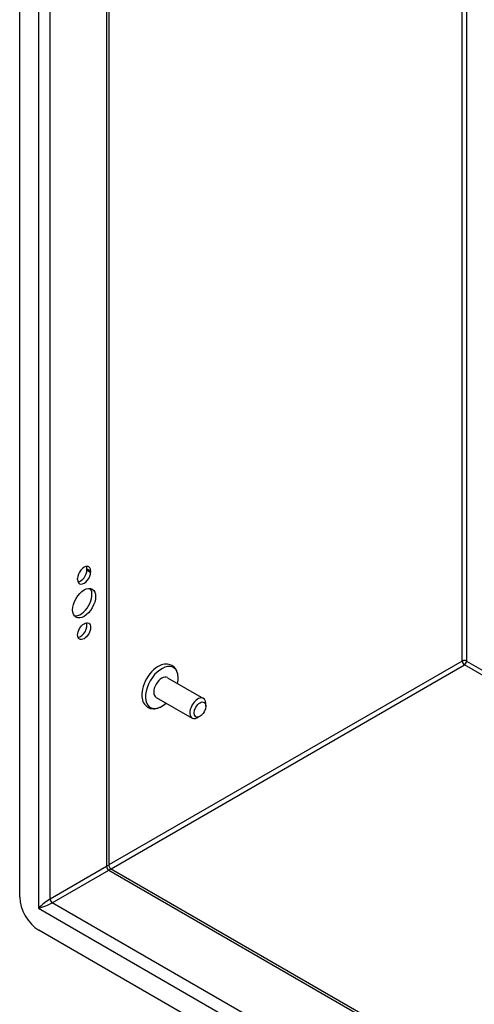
# Model space of a CAD drawing. Header units: inches. Extents: x 0 to 107, y -11 to 69.
# Tile 41 of 55: x 91 to 96, y 36 to 46. Entities that reach past the tile are written whole.
import ezdxf

# ---------------------------------------------------------------- set-up
doc = ezdxf.new("R2010")
doc.units = ezdxf.units.IN
doc.header["$MEASUREMENT"] = 0
doc.layers.add('Visible Edges(ANSI)', color=7, linetype='Continuous', lineweight=25)
doc.layers.add('Visible Tangent Edges(ANSI)', color=7, linetype='Continuous', lineweight=25)

msp = doc.modelspace()

# ---------------------------------------------------------------- linework, layer by layer
at = {"layer": 'Visible Edges(ANSI)'}
for p, q in [((91.142, 36.618), (91.142, 51.662)), ((92.053, 51.112), (92.053, 36.937)), ((91.828, 39.956), (91.828, 39.967)), ((91.865, 39.945), (91.865, 39.934)), ((91.733, 39.858), (91.733, 39.869)), ((92.65, 38.856), (93.018, 38.644)), ((92.534, 38.655), (92.902, 38.443)), ((93.042, 38.565), (93.042, 38.591)), ((92.982, 38.462), (92.96, 38.449)), ((92.069, 36.91), (101.516, 31.456)), ((101.537, 30.391), (91.337, 36.28))]:
    msp.add_line(p, q, dxfattribs=at)
at = {"layer": 'Visible Edges(ANSI)', "flags": 128}
for points in [[(92.758, 38.864), (92.757, 38.881), (92.754, 38.896), (92.75, 38.911), (92.744, 38.926), (92.737, 38.939), (92.728, 38.952), (92.718, 38.963), (92.706, 38.973), (92.693, 38.981), (92.679, 38.988), (92.665, 38.992), (92.65, 38.994), (92.634, 38.995), (92.619, 38.993), (92.604, 38.99), (92.589, 38.986)], [(92.391, 38.644), (92.395, 38.629), (92.4, 38.614), (92.406, 38.6), (92.414, 38.587), (92.424, 38.575), (92.435, 38.564), (92.447, 38.555), (92.461, 38.548), (92.475, 38.543), (92.49, 38.54), (92.506, 38.539), (92.521, 38.539), (92.536, 38.542), (92.551, 38.545), (92.566, 38.551), (92.581, 38.557)]]:
    msp.add_lwpolyline(points, dxfattribs=at)
at = {"layer": 'Visible Edges(ANSI)'}
msp.add_arc((92.084, 36.937), 0.031, 180, 240, dxfattribs=at)
for centre, major_axis, start_param, end_param in [((91.799, 39.907), (0.0468, 0.081), 5.497787, 8.63938), ((91.762, 39.928), (0.0467, 0.081), 5.497787, 5.870774), ((91.799, 39.896), (-0.0468, -0.081), 5.497787, 8.63938), ((91.762, 39.918), (0.0467, 0.081), 3.554004, 5.497787), ((91.762, 39.637), (-0.083, -0.143), 0.229131, 2.912462), ((91.762, 39.352), (0.0467, 0.081), 3.554004, 5.870774), ((92.556, 38.777), (-0.119, -0.206), 3.731807, 5.692971), ((92.592, 38.756), (0.118, 0.204), 5.228097, 10.479866), ((92.592, 38.756), (-0.058, -0.101), 3.141593, 6.283185), ((92.96, 38.544), (0.058, 0.101), 5.497787, 10.210176), ((91.337, 36.505), (0.138, -0.239), 3.926991, 5.497787)]:
    msp.add_ellipse(centre, major_axis=major_axis, ratio=0.57735, start_param=start_param, end_param=end_param, dxfattribs=at)
for centre, major_axis in [((91.799, 39.616), (-0.083, -0.143)), ((91.799, 39.33), (-0.0468, -0.081)), ((92.982, 38.531), (-0.0423, -0.0733))]:
    msp.add_ellipse(centre, major_axis=major_axis, ratio=0.57735, dxfattribs=at)
at = {"layer": 'Visible Tangent Edges(ANSI)'}
for p, q in [((91.333, 51.556), (91.333, 36.503)), ((91.452, 36.597), (91.452, 51.459)), ((92.029, 51.126), (92.029, 36.93)), ((95.659, 39.026), (95.659, 49.03)), ((95.703, 49.005), (95.703, 39.026)), ((91.828, 39.967), (91.865, 39.945)), ((91.828, 39.956), (91.865, 39.934)), ((95.659, 39.026), (92.053, 36.945)), ((92.075, 36.907), (95.681, 38.988)), ((101.516, 35.62), (95.681, 38.988)), ((95.703, 39.026), (101.516, 35.67)), ((92.029, 36.93), (91.452, 36.597)), ((91.474, 36.559), (92.051, 36.892)), ((92.051, 36.892), (101.516, 31.428)), ((91.333, 36.503), (101.54, 30.61)), ((101.516, 30.761), (91.474, 36.559))]:
    msp.add_line(p, q, dxfattribs=at)
for centre, major_axis, ratio, start_param, end_param in [((95.681, 39.014), (-0.031, 0), 0.57735, 3.926991, 5.497787), ((95.681, 39.014), (0.0155, -0.0268), 0.57735, 3.926991, 5.497787), ((95.681, 39.014), (-0.0155, -0.0268), 0.57735, 0.785398, 2.356194), ((91.969, 36.871), (-0.0835, -0.0679), 0.129721, 3.036532, 3.82193), ((92.051, 36.918), (0.0155, -0.0268), 0.57735, 3.926991, 5.497787), ((91.969, 36.871), (0.101, 0.038), 0.129721, 5.602848, 6.388246), ((91.392, 36.538), (-0.0835, -0.0679), 0.129721, 3.82193, 5.392727), ((91.474, 36.585), (0.0155, -0.0268), 0.57735, 3.926991, 5.497787), ((91.392, 36.538), (0.101, 0.038), 0.129721, 4.032051, 5.602848)]:
    msp.add_ellipse(centre, major_axis=major_axis, ratio=ratio, start_param=start_param, end_param=end_param, dxfattribs=at)

doc.saveas('drawing.dxf')
